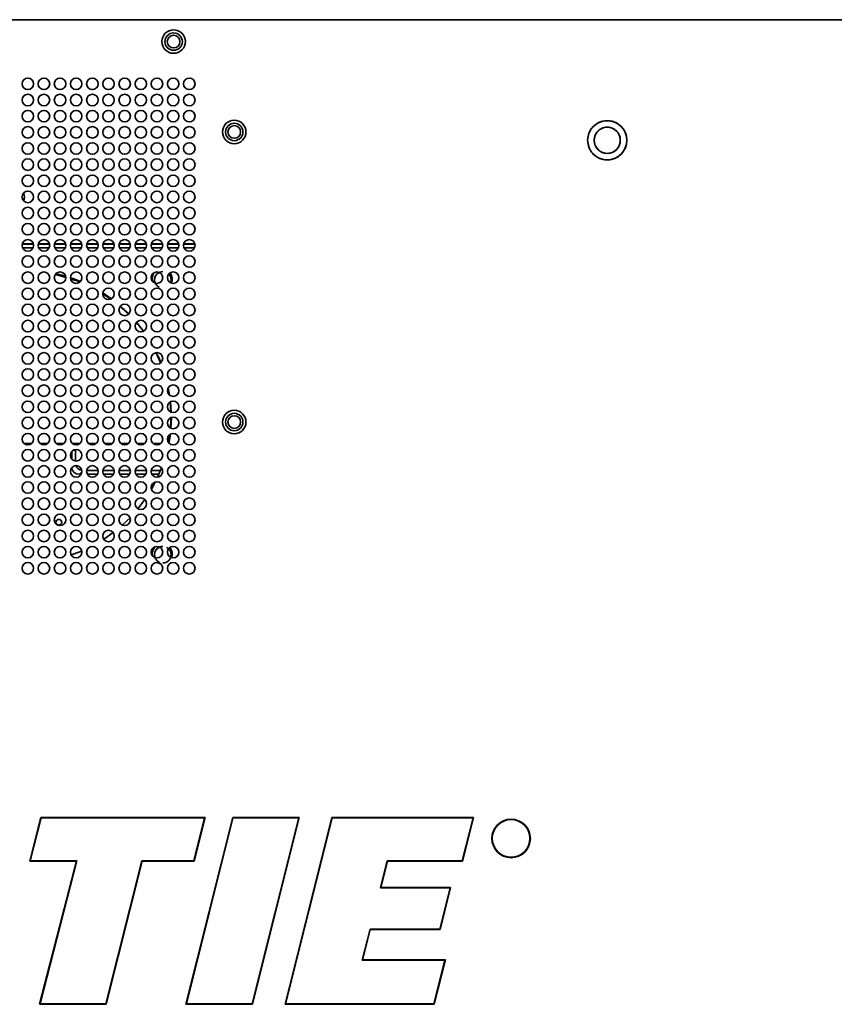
# Model space of a CAD drawing. Header units: millimetres. Extents: x 1 to 1119, y -1 to 863.
# Tile 50 of 211: x 394 to 464, y 346 to 431. Entities that reach past the tile are written whole.
import ezdxf

# ---------------------------------------------------------------- set-up
doc = ezdxf.new("R2010")
doc.units = ezdxf.units.MM

msp = doc.modelspace()

# ---------------------------------------------------------------- linework, layer by layer
at = {"color": 7, "linetype": 'Continuous', "lineweight": 35}
for p, q in [((543.1359, 430.8886), (302.4793, 430.8886)), ((393.756, 411.4219), (394.7358, 411.4219)), ((395.156, 411.4219), (396.1358, 411.4219)), ((396.556, 411.4219), (397.5358, 411.4219)), ((397.956, 411.4219), (398.9358, 411.4219)), ((399.356, 411.4219), (400.3358, 411.4219)), ((400.756, 411.4219), (401.7358, 411.4219)), ((402.156, 411.4219), (403.1358, 411.4219)), ((403.556, 411.4219), (404.5358, 411.4219)), ((404.956, 411.4219), (405.9358, 411.4219)), ((406.356, 411.4219), (407.3358, 411.4219)), ((407.756, 411.4219), (408.7358, 411.4219)), ((396.6369, 408.7928), (397.5445, 408.5291)), ((398.7728, 408.1566), (397.9628, 408.4316)), ((401.4422, 406.6695), (400.7525, 407.1304)), ((402.9928, 405.3733), (402.2539, 406.0214)), ((405.0903, 402.5705), (404.9606, 402.8016)), ((405.7629, 401.1352), (405.3758, 402.017)), ((406.5429, 398.3296), (406.4175, 398.9602)), ((406.6741, 396.857), (406.615, 397.7602)), ((406.6413, 395.4752), (406.7012, 396.3912)), ((406.4424, 394.2268), (406.549, 394.9242)), ((394.5859, 394.1553), (393.906, 394.1553)), ((395.9859, 394.1553), (395.306, 394.1553)), ((397.3859, 394.1553), (396.706, 394.1553)), ((398.7859, 394.1553), (398.106, 394.1553)), ((398.3544, 394.0304), (398.3344, 394.1553)), ((398.3859, 392.6256), (398.3859, 393.5786)), ((400.1859, 394.1553), (399.506, 394.1553)), ((401.5859, 394.1553), (400.906, 394.1553)), ((402.9859, 394.1553), (402.306, 394.1553)), ((404.3859, 394.1553), (403.706, 394.1553)), ((405.7859, 394.1553), (405.106, 394.1553)), ((398.0526, 392.8133), (398.0526, 393.4306)), ((398.8827, 391.4786), (398.7361, 391.4786)), ((400.3378, 391.8119), (399.3541, 391.8119)), ((400.2827, 391.4786), (399.4091, 391.4786)), ((401.7378, 391.8119), (400.7541, 391.8119)), ((401.6827, 391.4786), (400.8091, 391.4786)), ((403.1378, 391.8119), (402.1541, 391.8119)), ((403.0827, 391.4786), (402.2091, 391.4786)), ((404.5378, 391.8119), (403.5541, 391.8119)), ((404.4827, 391.4786), (403.6091, 391.4786)), ((405.751, 391.8119), (404.9541, 391.8119)), ((405.613, 391.4786), (405.0091, 391.4786)), ((403.7988, 388.4873), (404.3948, 389.2802)), ((399.5122, 385.0943), (399.7494, 385.2125)), ((394.4212, 357.919), (395.3747, 361.7246)), ((394.4639, 357.9523), (395.4007, 361.6913)), ((395.3747, 361.7246), (409.6111, 361.7246)), ((395.4007, 361.6913), (395.3747, 361.7246)), ((395.4007, 361.6913), (409.5684, 361.6913)), ((407.9489, 345.5186), (412.0105, 361.7282)), ((407.9917, 345.552), (412.0365, 361.6948)), ((409.5684, 361.6913), (408.6316, 357.9523)), ((409.6111, 361.7246), (408.6576, 357.919)), ((409.6111, 361.7246), (409.5684, 361.6913)), ((412.0105, 361.7282), (417.7871, 361.7282)), ((412.0365, 361.6948), (412.0105, 361.7282)), ((412.0365, 361.6948), (417.7459, 361.6948)), ((417.7459, 361.6948), (413.6983, 345.552)), ((417.7871, 361.7219), (413.7243, 345.5186)), ((416.5481, 345.5174), (420.6105, 361.7282)), ((416.5908, 345.5507), (420.6365, 361.6948)), ((417.7871, 361.7269), (417.7459, 361.6948)), ((417.7871, 361.7282), (417.7871, 361.7219)), ((420.6105, 361.7282), (432.8901, 361.7282)), ((420.6365, 361.6948), (420.6105, 361.7282)), ((420.6365, 361.6948), (432.8474, 361.6948)), ((432.8474, 361.6948), (431.9135, 357.9672)), ((432.8901, 361.7282), (431.9395, 357.9339)), ((432.8901, 361.7282), (432.8474, 361.6948)), ((394.4639, 357.9523), (394.4212, 357.919)), ((398.4691, 357.919), (394.4212, 357.919)), ((398.5121, 357.9523), (394.4639, 357.9523)), ((395.2725, 345.5186), (398.4691, 357.919)), ((395.3156, 345.552), (398.5121, 357.9523)), ((398.5121, 357.9523), (398.4691, 357.919)), ((404.1266, 357.9523), (401.0203, 345.552)), ((404.1526, 357.919), (401.0463, 345.5186)), ((408.6316, 357.9523), (404.1266, 357.9523)), ((404.1526, 357.919), (404.1266, 357.9523)), ((408.6576, 357.919), (404.1526, 357.919)), ((408.6576, 357.919), (408.6316, 357.9523)), ((425.4059, 357.9672), (424.82, 355.6195)), ((425.4319, 357.9339), (424.8627, 355.6528)), ((431.9135, 357.9672), (425.4059, 357.9672)), ((425.4319, 357.9339), (425.4059, 357.9672)), ((431.9395, 357.9339), (425.4319, 357.9339)), ((431.9395, 357.9339), (431.9135, 357.9672)), ((424.8627, 355.6528), (424.82, 355.6195)), ((424.82, 355.6195), (430.8589, 355.6195)), ((424.8627, 355.6528), (430.9016, 355.6528)), ((430.8589, 355.6195), (429.9607, 352.0346)), ((430.9016, 355.6528), (429.9867, 352.0013)), ((430.9016, 355.6528), (430.8589, 355.6195)), ((423.9155, 352.0346), (423.2321, 349.3528)), ((423.9414, 352.0013), (423.275, 349.3861)), ((429.9607, 352.0346), (423.9155, 352.0346)), ((423.9155, 352.0346), (423.9414, 352.0013)), ((429.9867, 352.0013), (423.9414, 352.0013)), ((429.9867, 352.0013), (429.9607, 352.0346)), ((423.2321, 349.3528), (423.275, 349.3861)), ((423.2321, 349.3528), (430.4057, 349.3528)), ((423.275, 349.3861), (430.4484, 349.3861)), ((430.4057, 349.3528), (429.4529, 345.5507)), ((430.4484, 349.3861), (429.4789, 345.5174)), ((430.4057, 349.3528), (430.4484, 349.3861)), ((395.3156, 345.552), (395.2725, 345.5186)), ((401.0463, 345.5186), (395.2725, 345.5186)), ((401.0203, 345.552), (395.3156, 345.552)), ((401.0463, 345.5186), (401.0203, 345.552)), ((407.9917, 345.552), (407.9489, 345.5186)), ((413.7243, 345.5186), (407.9489, 345.5186)), ((413.6983, 345.552), (407.9917, 345.552)), ((413.7243, 345.5186), (413.6983, 345.552)), ((416.5908, 345.5507), (416.5481, 345.5174)), ((429.4789, 345.5174), (416.5481, 345.5174)), ((429.4529, 345.5507), (416.5908, 345.5507)), ((429.4529, 345.5507), (429.4789, 345.5174))]:
    msp.add_line(p, q, dxfattribs=at)
at = {"color": 8, "linetype": 'Continuous', "lineweight": 35}
for p, q in [((393.764, 411.4553), (394.7278, 411.4553)), ((393.7877, 411.1219), (394.7042, 411.1219)), ((395.164, 411.4553), (396.1278, 411.4553)), ((395.1877, 411.1219), (396.1042, 411.1219)), ((396.564, 411.4553), (397.5278, 411.4553)), ((396.5877, 411.1219), (397.5042, 411.1219)), ((397.964, 411.4553), (398.9278, 411.4553)), ((397.9877, 411.1219), (398.9042, 411.1219)), ((399.364, 411.4553), (400.3278, 411.4553)), ((399.3877, 411.1219), (400.3042, 411.1219)), ((400.764, 411.4553), (401.7278, 411.4553)), ((400.7877, 411.1219), (401.7042, 411.1219)), ((402.164, 411.4553), (403.1278, 411.4553)), ((402.1877, 411.1219), (403.1042, 411.1219)), ((403.564, 411.4553), (404.5278, 411.4553)), ((403.5877, 411.1219), (404.5042, 411.1219)), ((404.964, 411.4553), (405.9278, 411.4553)), ((404.9877, 411.1219), (405.9042, 411.1219)), ((406.364, 411.4553), (407.3278, 411.4553)), ((406.3877, 411.1219), (407.3042, 411.1219)), ((407.764, 411.4553), (408.7278, 411.4553)), ((407.7877, 411.1219), (408.7042, 411.1219)), ((398.2423, 393.5786), (398.3859, 393.5786)), ((398.9447, 391.6872), (398.7361, 391.4786))]:
    msp.add_line(p, q, dxfattribs=at)
at = {"color": 7, "linetype": 'Continuous', "lineweight": 35, "flags": 128}
for points in [[(393.7517, 415.5976), (393.7612, 415.5279), (393.7576, 415.4146)], [(397.5299, 408.6474), (397.0106, 408.7872), (396.681, 408.8638)], [(398.8224, 408.1928), (398.1834, 408.4372), (397.946, 408.5182)], [(405.6715, 407.5682), (405.5829, 407.5971), (405.5485, 407.6113)], [(401.4921, 406.6867), (401.4246, 406.7362), (400.751, 407.1932)], [(402.9692, 405.4119), (402.3788, 405.9698), (402.2768, 406.0592)], [(404.2695, 403.8747), (404.0439, 404.1793), (403.6674, 404.6486)], [(406.5079, 398.3535), (406.4651, 398.6211), (406.4035, 398.9549)], [(406.6403, 396.8662), (406.6127, 397.4061), (406.5832, 397.7474)], [(406.606, 395.4833), (406.6422, 396.1825), (406.6455, 396.38)], [(405.5005, 391.2249), (405.592, 391.43), (405.8367, 392.0338)], [(404.9654, 390.1839), (405.0495, 390.3328), (405.2962, 390.799)], [(402.4432, 387.0649), (402.8271, 387.4244), (403.1096, 387.709)], [(400.8348, 385.8375), (400.9208, 385.8933), (401.6536, 386.4115)], [(398.0085, 384.4799), (398.7558, 384.7571), (398.9339, 384.8312)], [(405.752, 383.7173), (405.5829, 383.7638), (405.4621, 383.8217)]]:
    msp.add_lwpolyline(points, dxfattribs=at)
at = {"color": 7, "linetype": 'Continuous', "lineweight": 35}
for centre, radius in [((406.8893, 428.9886), 1.0167), ((406.8893, 428.9886), 0.7562), ((406.8893, 428.9886), 0.55), ((394.2459, 425.3219), 0.5), ((395.6459, 425.3219), 0.5), ((397.0459, 425.3219), 0.5), ((398.4459, 425.3219), 0.5), ((399.8459, 425.3219), 0.5), ((401.2459, 425.3219), 0.5), ((402.6459, 425.3219), 0.5), ((404.0459, 425.3219), 0.5), ((405.4459, 425.3219), 0.5), ((406.8459, 425.3219), 0.5), ((408.2459, 425.3219), 0.5), ((394.2459, 423.9219), 0.5), ((395.6459, 423.9219), 0.5), ((397.0459, 423.9219), 0.5), ((398.4459, 423.9219), 0.5), ((399.8459, 423.9219), 0.5), ((401.2459, 423.9219), 0.5), ((402.6459, 423.9219), 0.5), ((404.0459, 423.9219), 0.5), ((405.4459, 423.9219), 0.5), ((406.8459, 423.9219), 0.5), ((408.2459, 423.9219), 0.5), ((394.2459, 422.5219), 0.5), ((395.6459, 422.5219), 0.5), ((397.0459, 422.5219), 0.5), ((398.4459, 422.5219), 0.5), ((399.8459, 422.5219), 0.5), ((401.2459, 422.5219), 0.5), ((402.6459, 422.5219), 0.5), ((404.0459, 422.5219), 0.5), ((405.4459, 422.5219), 0.5), ((406.8459, 422.5219), 0.5), ((408.2459, 422.5219), 0.5), ((412.1459, 421.1553), 1.0167), ((412.1459, 421.1553), 0.7562), ((394.2459, 421.1219), 0.5), ((395.6459, 421.1219), 0.5), ((397.0459, 421.1219), 0.5), ((398.4459, 421.1219), 0.5), ((399.8459, 421.1219), 0.5), ((401.2459, 421.1219), 0.5), ((402.6459, 421.1219), 0.5), ((404.0459, 421.1219), 0.5), ((405.4459, 421.1219), 0.5), ((406.8459, 421.1219), 0.5), ((408.2459, 421.1219), 0.5), ((412.1459, 421.1553), 0.55), ((394.2459, 419.7219), 0.5), ((395.6459, 419.7219), 0.5), ((397.0459, 419.7219), 0.5), ((398.4459, 419.7219), 0.5), ((399.8459, 419.7219), 0.5), ((401.2459, 419.7219), 0.5), ((402.6459, 419.7219), 0.5), ((404.0459, 419.7219), 0.5), ((405.4459, 419.7219), 0.5), ((406.8459, 419.7219), 0.5), ((408.2459, 419.7219), 0.5), ((394.2459, 418.3219), 0.5), ((395.6459, 418.3219), 0.5), ((397.0459, 418.3219), 0.5), ((398.4459, 418.3219), 0.5), ((399.8459, 418.3219), 0.5), ((401.2459, 418.3219), 0.5), ((402.6459, 418.3219), 0.5), ((404.0459, 418.3219), 0.5), ((405.4459, 418.3219), 0.5), ((406.8459, 418.3219), 0.5), ((408.2459, 418.3219), 0.5), ((394.2459, 416.9219), 0.5), ((395.6459, 416.9219), 0.5), ((397.0459, 416.9219), 0.5), ((398.4459, 416.9219), 0.5), ((399.8459, 416.9219), 0.5), ((401.2459, 416.9219), 0.5), ((402.6459, 416.9219), 0.5), ((404.0459, 416.9219), 0.5), ((405.4459, 416.9219), 0.5), ((406.8459, 416.9219), 0.5), ((408.2459, 416.9219), 0.5), ((394.2459, 415.5219), 0.5), ((395.6459, 415.5219), 0.5), ((397.0459, 415.5219), 0.5), ((398.4459, 415.5219), 0.5), ((399.8459, 415.5219), 0.5), ((401.2459, 415.5219), 0.5), ((402.6459, 415.5219), 0.5), ((404.0459, 415.5219), 0.5), ((405.4459, 415.5219), 0.5), ((406.8459, 415.5219), 0.5), ((408.2459, 415.5219), 0.5), ((394.2459, 414.1219), 0.5), ((395.6459, 414.1219), 0.5), ((397.0459, 414.1219), 0.5), ((398.4459, 414.1219), 0.5), ((399.8459, 414.1219), 0.5), ((401.2459, 414.1219), 0.5), ((402.6459, 414.1219), 0.5), ((404.0459, 414.1219), 0.5), ((405.4459, 414.1219), 0.5), ((406.8459, 414.1219), 0.5), ((408.2459, 414.1219), 0.5), ((394.2459, 412.7219), 0.5), ((395.6459, 412.7219), 0.5), ((397.0459, 412.7219), 0.5), ((398.4459, 412.7219), 0.5), ((399.8459, 412.7219), 0.5), ((401.2459, 412.7219), 0.5), ((402.6459, 412.7219), 0.5), ((404.0459, 412.7219), 0.5), ((405.4459, 412.7219), 0.5), ((406.8459, 412.7219), 0.5), ((408.2459, 412.7219), 0.5), ((394.2459, 411.3219), 0.5), ((395.6459, 411.3219), 0.5), ((397.0459, 411.3219), 0.5), ((398.4459, 411.3219), 0.5), ((399.8459, 411.3219), 0.5), ((401.2459, 411.3219), 0.5), ((402.6459, 411.3219), 0.5), ((404.0459, 411.3219), 0.5), ((405.4459, 411.3219), 0.5), ((406.8459, 411.3219), 0.5), ((408.2459, 411.3219), 0.5), ((394.2459, 409.9219), 0.5), ((395.6459, 409.9219), 0.5), ((397.0459, 409.9219), 0.5), ((398.4459, 409.9219), 0.5), ((399.8459, 409.9219), 0.5), ((401.2459, 409.9219), 0.5), ((402.6459, 409.9219), 0.5), ((404.0459, 409.9219), 0.5), ((405.4459, 409.9219), 0.5), ((406.8459, 409.9219), 0.5), ((408.2459, 409.9219), 0.5), ((394.2459, 408.5219), 0.5), ((395.6459, 408.5219), 0.5), ((397.0459, 408.5219), 0.5), ((398.4459, 408.5219), 0.5), ((399.8459, 408.5219), 0.5), ((401.2459, 408.5219), 0.5), ((402.6459, 408.5219), 0.5), ((404.0459, 408.5219), 0.5), ((405.4459, 408.5219), 0.5), ((406.8459, 408.5219), 0.5), ((408.2459, 408.5219), 0.5), ((394.2459, 407.1219), 0.5), ((395.6459, 407.1219), 0.5), ((397.0459, 407.1219), 0.5), ((398.4459, 407.1219), 0.5), ((399.8459, 407.1219), 0.5), ((401.2459, 407.1219), 0.5), ((402.6459, 407.1219), 0.5), ((404.0459, 407.1219), 0.5), ((405.4459, 407.1219), 0.5), ((406.8459, 407.1219), 0.5), ((408.2459, 407.1219), 0.5), ((394.2459, 405.7219), 0.5), ((395.6459, 405.7219), 0.5), ((397.0459, 405.7219), 0.5), ((398.4459, 405.7219), 0.5), ((399.8459, 405.7219), 0.5), ((401.2459, 405.7219), 0.5), ((402.6459, 405.7219), 0.5), ((404.0459, 405.7219), 0.5), ((405.4459, 405.7219), 0.5), ((406.8459, 405.7219), 0.5), ((408.2459, 405.7219), 0.5), ((394.2459, 404.3219), 0.5), ((395.6459, 404.3219), 0.5), ((397.0459, 404.3219), 0.5), ((398.4459, 404.3219), 0.5), ((399.8459, 404.3219), 0.5), ((401.2459, 404.3219), 0.5), ((402.6459, 404.3219), 0.5), ((404.0459, 404.3219), 0.5), ((405.4459, 404.3219), 0.5), ((406.8459, 404.3219), 0.5), ((408.2459, 404.3219), 0.5), ((394.2459, 402.9219), 0.5), ((395.6459, 402.9219), 0.5), ((397.0459, 402.9219), 0.5), ((398.4459, 402.9219), 0.5), ((399.8459, 402.9219), 0.5), ((401.2459, 402.9219), 0.5), ((402.6459, 402.9219), 0.5), ((404.0459, 402.9219), 0.5), ((405.4459, 402.9219), 0.5), ((406.8459, 402.9219), 0.5), ((408.2459, 402.9219), 0.5), ((394.2459, 401.5219), 0.5), ((395.6459, 401.5219), 0.5), ((397.0459, 401.5219), 0.5), ((398.4459, 401.5219), 0.5), ((399.8459, 401.5219), 0.5), ((401.2459, 401.5219), 0.5), ((402.6459, 401.5219), 0.5), ((404.0459, 401.5219), 0.5), ((405.4459, 401.5219), 0.5), ((406.8459, 401.5219), 0.5), ((408.2459, 401.5219), 0.5), ((394.2459, 400.1219), 0.5), ((395.6459, 400.1219), 0.5), ((397.0459, 400.1219), 0.5), ((398.4459, 400.1219), 0.5), ((399.8459, 400.1219), 0.5), ((401.2459, 400.1219), 0.5), ((402.6459, 400.1219), 0.5), ((404.0459, 400.1219), 0.5), ((405.4459, 400.1219), 0.5), ((406.8459, 400.1219), 0.5), ((408.2459, 400.1219), 0.5), ((394.2459, 398.7219), 0.5), ((395.6459, 398.7219), 0.5), ((397.0459, 398.7219), 0.5), ((398.4459, 398.7219), 0.5), ((399.8459, 398.7219), 0.5), ((401.2459, 398.7219), 0.5), ((402.6459, 398.7219), 0.5), ((404.0459, 398.7219), 0.5), ((405.4459, 398.7219), 0.5), ((406.8459, 398.7219), 0.5), ((408.2459, 398.7219), 0.5), ((394.2459, 397.3219), 0.5), ((395.6459, 397.3219), 0.5), ((397.0459, 397.3219), 0.5), ((398.4459, 397.3219), 0.5), ((399.8459, 397.3219), 0.5), ((401.2459, 397.3219), 0.5), ((402.6459, 397.3219), 0.5), ((404.0459, 397.3219), 0.5), ((405.4459, 397.3219), 0.5), ((406.8459, 397.3219), 0.5), ((408.2459, 397.3219), 0.5), ((412.1459, 396.0019), 1.0167), ((394.2459, 395.9219), 0.5), ((395.6459, 395.9219), 0.5), ((397.0459, 395.9219), 0.5), ((398.4459, 395.9219), 0.5), ((399.8459, 395.9219), 0.5), ((401.2459, 395.9219), 0.5), ((402.6459, 395.9219), 0.5), ((404.0459, 395.9219), 0.5), ((405.4459, 395.9219), 0.5), ((406.8459, 395.9219), 0.5), ((408.2459, 395.9219), 0.5), ((412.1459, 396.0019), 0.7562), ((412.1459, 396.0008), 0.55), ((394.2459, 394.5219), 0.5), ((395.6459, 394.5219), 0.5), ((397.0459, 394.5219), 0.5), ((398.4459, 394.5219), 0.5), ((399.8459, 394.5219), 0.5), ((401.2459, 394.5219), 0.5), ((402.6459, 394.5219), 0.5), ((404.0459, 394.5219), 0.5), ((405.4459, 394.5219), 0.5), ((406.8459, 394.5219), 0.5), ((408.2459, 394.5219), 0.5), ((394.2459, 393.1219), 0.5), ((395.6459, 393.1219), 0.5), ((397.0459, 393.1219), 0.5), ((398.4459, 393.1219), 0.5), ((399.8459, 393.1219), 0.5), ((401.2459, 393.1219), 0.5), ((402.6459, 393.1219), 0.5), ((404.0459, 393.1219), 0.5), ((405.4459, 393.1219), 0.5), ((406.8459, 393.1219), 0.5), ((408.2459, 393.1219), 0.5), ((394.2459, 391.7219), 0.5), ((395.6459, 391.7219), 0.5), ((397.0459, 391.7219), 0.5), ((398.4459, 391.7219), 0.5), ((399.8459, 391.7219), 0.5), ((401.2459, 391.7219), 0.5), ((402.6459, 391.7219), 0.5), ((404.0459, 391.7219), 0.5), ((405.4459, 391.7219), 0.5), ((406.8459, 391.7219), 0.5), ((408.2459, 391.7219), 0.5), ((394.2459, 390.3219), 0.5), ((395.6459, 390.3219), 0.5), ((397.0459, 390.3219), 0.5), ((398.4459, 390.3219), 0.5), ((399.8459, 390.3219), 0.5), ((401.2459, 390.3219), 0.5), ((402.6459, 390.3219), 0.5), ((404.0459, 390.3219), 0.5), ((405.4459, 390.3219), 0.5), ((406.8459, 390.3219), 0.5), ((408.2459, 390.3219), 0.5), ((394.2459, 388.9219), 0.5), ((395.6459, 388.9219), 0.5), ((397.0459, 388.9219), 0.5), ((398.4459, 388.9219), 0.5), ((399.8459, 388.9219), 0.5), ((401.2459, 388.9219), 0.5), ((402.6459, 388.9219), 0.5), ((404.0459, 388.9219), 0.5), ((405.4459, 388.9219), 0.5), ((406.8459, 388.9219), 0.5), ((408.2459, 388.9219), 0.5), ((394.2459, 387.5219), 0.5), ((395.6459, 387.5219), 0.5), ((397.0459, 387.5219), 0.5), ((398.4459, 387.5219), 0.5), ((399.8459, 387.5219), 0.5), ((401.2459, 387.5219), 0.5), ((402.6459, 387.5219), 0.5), ((404.0459, 387.5219), 0.5), ((405.4459, 387.5219), 0.5), ((406.8459, 387.5219), 0.5), ((408.2459, 387.5219), 0.5), ((396.9359, 387.3119), 0.25), ((394.2459, 386.1219), 0.5), ((395.6459, 386.1219), 0.5), ((397.0459, 386.1219), 0.5), ((398.4459, 386.1219), 0.5), ((399.8459, 386.1219), 0.5), ((401.2459, 386.1219), 0.5), ((402.6459, 386.1219), 0.5), ((404.0459, 386.1219), 0.5), ((405.4459, 386.1219), 0.5), ((406.8459, 386.1219), 0.5), ((408.2459, 386.1219), 0.5), ((394.2459, 384.7219), 0.5), ((395.6459, 384.7219), 0.5), ((397.0459, 384.7219), 0.5), ((398.4459, 384.7219), 0.5), ((399.8459, 384.7219), 0.5), ((401.2459, 384.7219), 0.5), ((402.6459, 384.7219), 0.5), ((404.0459, 384.7219), 0.5), ((405.4459, 384.7219), 0.5), ((406.8459, 384.7219), 0.5), ((408.2459, 384.7219), 0.5), ((394.2459, 383.3219), 0.5), ((395.6459, 383.3219), 0.5), ((397.0459, 383.3219), 0.5), ((398.4459, 383.3219), 0.5), ((399.8459, 383.3219), 0.5), ((401.2459, 383.3219), 0.5), ((402.6459, 383.3219), 0.5), ((404.0459, 383.3219), 0.5), ((405.4459, 383.3219), 0.5), ((406.8459, 383.3219), 0.5), ((408.2459, 383.3219), 0.5), ((436.1454, 359.8989), 1.6672), ((436.1454, 359.8989), 1.6339)]:
    msp.add_circle(centre, radius, dxfattribs=at)
for centre, radius, start, end in [((444.4793, 420.4319), 1.7, 0, 180), ((444.4793, 420.4319), 1.1333, 0, 180), ((444.4793, 420.4319), 1.7, 180, 0), ((444.4793, 420.4319), 1.1333, 180, 0), ((393.2126, 415.4886), 0.75, 334.815923, 28.879298), ((405.8959, 408.4053), 0.8667, 138.349892, 192.581198), ((405.8959, 408.4053), 0.8667, 335.677551, 38.324984), ((405.8959, 384.5719), 0.8667, 133.588587, 189.541516), ((405.8959, 384.5719), 0.8667, 337.78337, 40.161883)]:
    msp.add_arc(centre, radius, start, end, dxfattribs=at)
for centre, start_param, end_param in [((399.4197, 392.8457), 5.8660205, 6.8067841), ((399.753, 393.179), 6.0117977, 6.6898067)]:
    msp.add_ellipse(centre, major_axis=(-1.1839, -1.1839), ratio=0.5773503, start_param=start_param, end_param=end_param, dxfattribs=at)
for points, knots in [([(442.7793, 420.4319), (442.7926, 420.5927), (442.8229, 420.9567), (443.053, 421.3978), (443.3598, 421.7295), (443.6788, 421.9494), (444.0607, 422.0972), (444.4793, 422.1496), (444.8979, 422.0972), (445.2798, 421.9494), (445.5988, 421.7295), (445.9055, 421.3978), (446.1356, 420.9567), (446.1659, 420.5927), (446.1793, 420.4319)], [0, 0, 0, 0, 0.090318, 0.2045632, 0.2714193, 0.3439365, 0.420785, 0.5000001, 0.5792142, 0.6560636, 0.7285801, 0.7954368, 0.909682, 1, 1, 1, 1]), ([(445.6126, 420.4319), (445.6037, 420.5391), (445.5835, 420.7818), (445.4301, 421.0759), (445.2256, 421.297), (445.0129, 421.4436), (444.7584, 421.5421), (444.4793, 421.577), (444.2002, 421.5421), (443.9456, 421.4436), (443.7329, 421.297), (443.5285, 421.0759), (443.375, 420.7818), (443.3549, 420.5391), (443.3459, 420.4319)], [0, 0, 0, 0, 0.090319, 0.2045631, 0.2714204, 0.3439364, 0.420785, 0.4999997, 0.5792143, 0.6560629, 0.7285801, 0.7954365, 0.9096812, 1, 1, 1, 1]), ([(446.1793, 420.4319), (446.1659, 420.2712), (446.1356, 419.9072), (445.9055, 419.4661), (445.5988, 419.1344), (445.2798, 418.9145), (444.8979, 418.7667), (444.4793, 418.7143), (444.0607, 418.7667), (443.6788, 418.9145), (443.3598, 419.1344), (443.053, 419.4661), (442.8229, 419.9072), (442.7926, 420.2712), (442.7793, 420.4319)], [0, 0, 0, 0, 0.0903189, 0.2045632, 0.2714205, 0.3439364, 0.4207858, 0.4999999, 0.5792149, 0.6560634, 0.7285801, 0.7954368, 0.9096811, 1, 1, 1, 1]), ([(443.3459, 420.4319), (443.3549, 420.3248), (443.375, 420.0821), (443.5285, 419.788), (443.7329, 419.5669), (443.9456, 419.4203), (444.2002, 419.3218), (444.4793, 419.2869), (444.7584, 419.3218), (445.0129, 419.4203), (445.2256, 419.5669), (445.4301, 419.788), (445.5835, 420.0821), (445.6037, 420.3248), (445.6126, 420.4319)], [0, 0, 0, 0, 0.0903187, 0.2045634, 0.2714197, 0.3439368, 0.4207859, 0.5000003, 0.5792147, 0.6560638, 0.7285798, 0.7954371, 0.9096811, 1, 1, 1, 1]), ([(405.6477, 408.9746), (405.5766, 408.9346), (405.4234, 408.8484), (405.2726, 408.6119), (405.2239, 408.3374), (405.2412, 408.1311), (405.2971, 408.0493), (405.3004, 408.0445)], [0, 0, 0, 0, 0.2206528, 0.4751981, 0.7297437, 0.9842893, 1, 1, 1, 1]), ([(405.6368, 407.7), (405.5758, 407.7331), (405.4286, 407.8128), (405.2777, 408.0424), (405.2158, 408.3325), (405.2767, 408.6265), (405.4444, 408.8629), (405.6829, 409.0201), (405.8629, 409.0399), (405.9529, 409.0498)], [0, 0, 0, 0, 0.1082523, 0.2607905, 0.41333, 0.5658696, 0.7184078, 0.8592049, 1, 1, 1, 1]), ([(397.5348, 408.577), (397.4619, 408.603), (397.1707, 408.7073), (396.8637, 408.7529), (396.6335, 408.7871)], [0, 0, 0, 0, 0.2500584, 1, 1, 1, 1]), ([(397.9698, 408.4055), (398.2208, 408.3549), (398.4991, 408.2988), (398.7481, 408.169), (398.7725, 408.1563)], [0, 0, 0, 0, 0.9022144, 1, 1, 1, 1]), ([(406.4602, 408.8318), (406.5161, 408.7641), (406.6344, 408.6211), (406.6925, 408.3435), (406.6421, 408.1686), (406.6187, 408.0877)], [0, 0, 0, 0, 0.3256198, 0.6877946, 1, 1, 1, 1]), ([(406.6205, 408.0867), (406.6432, 408.168), (406.6912, 408.3399), (406.6349, 408.6169), (406.5196, 408.7632), (406.4625, 408.8357)], [0, 0, 0, 0, 0.312002, 0.6591498, 1, 1, 1, 1]), ([(400.7547, 407.1463), (400.7777, 407.1348), (401.0212, 407.0135), (401.2236, 406.8273), (401.4068, 406.6587)], [0, 0, 0, 0, 0.0945374, 1, 1, 1, 1]), ([(402.2459, 406.0079), (402.4066, 405.8961), (402.6762, 405.7085), (402.8874, 405.4578), (402.9727, 405.3564)], [0, 0, 0, 0, 0.5958833, 1, 1, 1, 1]), ([(404.2552, 403.8735), (404.2002, 403.9596), (404.0275, 404.23), (403.805, 404.4621), (403.6533, 404.6203)], [0, 0, 0, 0, 0.3184704, 1, 1, 1, 1]), ([(405.7746, 401.1581), (405.7629, 401.1934), (405.6643, 401.4915), (405.5088, 401.766), (405.3718, 402.0079)], [0, 0, 0, 0, 0.1186388, 1, 1, 1, 1]), ([(406.4737, 394.1553), (406.5243, 394.3567), (406.5905, 394.6203), (406.604, 394.8908), (406.6072, 394.9545)], [0, 0, 0, 0, 0.7643368, 1, 1, 1, 1]), ([(405.6732, 385.1583), (405.5925, 385.1134), (405.4292, 385.0226), (405.2757, 384.7805), (405.2136, 384.5067), (405.2625, 384.3332), (405.2858, 384.2505)], [0, 0, 0, 0, 0.251319, 0.5086894, 0.7660621, 1, 1, 1, 1]), ([(405.6368, 383.8667), (405.5758, 383.8998), (405.4286, 383.9795), (405.2777, 384.2091), (405.2158, 384.4992), (405.2767, 384.7931), (405.4444, 385.0296), (405.6829, 385.1867), (405.8629, 385.2066), (405.9529, 385.2165)], [0, 0, 0, 0, 0.108253, 0.2607913, 0.4133309, 0.5658693, 0.7184076, 0.8592049, 1, 1, 1, 1]), ([(406.269, 385.133), (406.3301, 385.0999), (406.4772, 385.0201), (406.6281, 384.7906), (406.69, 384.5005), (406.6291, 384.2065), (406.4614, 383.9701), (406.2229, 383.8129), (406.0429, 383.7931), (405.9529, 383.7832)], [0, 0, 0, 0, 0.108253, 0.2607913, 0.4133297, 0.5658693, 0.7184076, 0.8592049, 1, 1, 1, 1]), ([(406.6265, 384.2834), (406.6466, 384.3554), (406.6921, 384.5188), (406.6253, 384.7756), (406.5342, 384.9577), (406.4528, 385.0112), (406.4493, 385.0135)], [0, 0, 0, 0, 0.278505, 0.6313694, 0.9842307, 1, 1, 1, 1])]:
    msp.add_open_spline(points, degree=3, knots=knots, dxfattribs=at)

doc.saveas('drawing.dxf')
